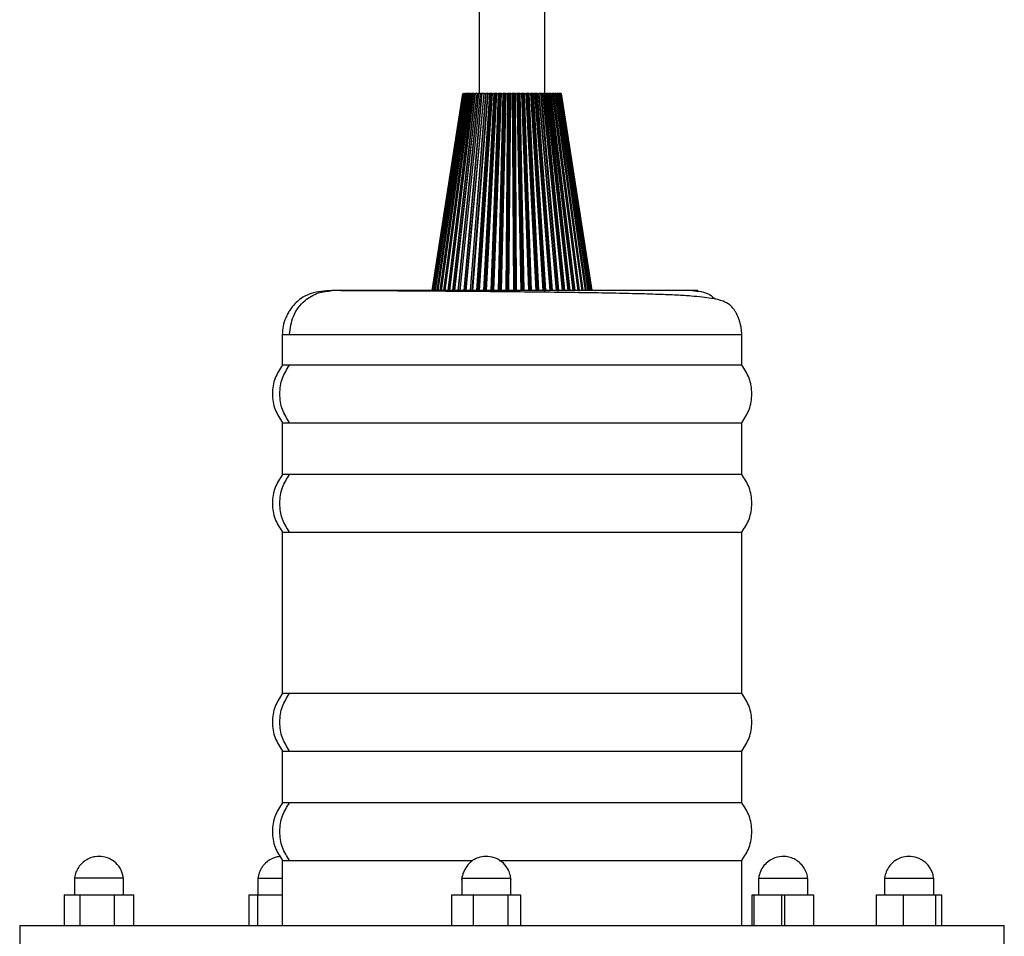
# Model space of a CAD drawing. Header units: millimetres. Extents: x 142 to 1148, y 353 to 845.
# Tile 125 of 139: x 925 to 934, y 368 to 376. Entities that reach past the tile are written whole.
import ezdxf

# ---------------------------------------------------------------- set-up
doc = ezdxf.new("R2010")
doc.units = ezdxf.units.MM

msp = doc.modelspace()

# ---------------------------------------------------------------- linework, layer by layer
at = {"color": 7, "linetype": 'Continuous', "lineweight": 25}
for p, q in [((928.9085, 519.1375), (928.9085, 375.5647)), ((929.5085, 375.5647), (929.5085, 518.4266)), ((928.4785, 373.7647), (928.7586, 375.5647)), ((928.759, 375.5647), (928.48, 373.7647)), ((928.4825, 373.7647), (928.7615, 375.5647)), ((928.7632, 375.5647), (928.4878, 373.7647)), ((928.7674, 375.5647), (928.492, 373.7647)), ((928.493, 373.7647), (928.7685, 375.5647)), ((928.7714, 375.5647), (928.5022, 373.7647)), ((928.776, 375.5647), (928.5068, 373.7647)), ((928.51, 373.7647), (928.7795, 375.5647)), ((928.7836, 375.5647), (928.5229, 373.7647)), ((928.7885, 375.5647), (928.5278, 373.7647)), ((928.5333, 373.7647), (928.7943, 375.5647)), ((928.7996, 375.5647), (928.5498, 373.7647)), ((928.5551, 373.7647), (928.8048, 375.5647)), ((928.5628, 373.7647), (928.8129, 375.5647)), ((928.8193, 375.5647), (928.5828, 373.7647)), ((928.5882, 373.7647), (928.8248, 375.5647)), ((928.5981, 373.7647), (928.8351, 375.5647)), ((928.8425, 375.5647), (928.6213, 373.7647)), ((928.627, 373.7647), (928.8482, 375.5647)), ((928.6389, 373.7647), (928.8607, 375.5647)), ((928.869, 375.5647), (928.6652, 373.7647)), ((928.671, 373.7647), (928.8749, 375.5647)), ((928.6843, 373.7647), (928.8888, 375.5647)), ((928.6849, 373.7647), (928.8894, 375.5647)), ((928.8987, 375.5647), (928.714, 373.7647)), ((928.7199, 373.7647), (928.9046, 375.5647)), ((928.7345, 373.7647), (928.9198, 375.5647)), ((928.7356, 373.7647), (928.921, 375.5647)), ((928.7615, 375.5647), (928.7632, 375.5647)), ((928.7674, 375.5647), (928.7666, 375.5647)), ((928.9311, 375.5647), (928.7673, 373.7647)), ((928.7685, 375.5647), (928.7674, 375.5647)), ((928.7685, 375.5647), (928.7714, 375.5647)), ((928.7714, 375.5647), (928.7714, 375.5647)), ((928.7732, 373.7647), (928.9371, 375.5647)), ((928.776, 375.5647), (928.7752, 375.5647)), ((928.7795, 375.5647), (928.776, 375.5647)), ((928.7795, 375.5647), (928.7836, 375.5647)), ((928.7878, 373.7647), (928.9529, 375.5647)), ((928.7943, 375.5647), (928.7885, 375.5647)), ((928.7889, 373.7647), (928.9534, 375.5647)), ((928.7906, 373.7647), (928.9552, 375.5647)), ((928.7943, 375.5647), (928.7996, 375.5647)), ((928.8129, 375.5647), (928.8048, 375.5647)), ((928.8129, 375.5647), (928.8193, 375.5647)), ((928.966, 375.5647), (928.8246, 373.7647)), ((928.8351, 375.5647), (928.8248, 375.5647)), ((928.8305, 373.7647), (928.972, 375.5647)), ((928.8351, 375.5647), (928.8425, 375.5647)), ((928.844, 373.7647), (928.9867, 375.5647)), ((928.8471, 373.7647), (928.9894, 375.5647)), ((928.8607, 375.5647), (928.8482, 375.5647)), ((928.8494, 373.7647), (928.9917, 375.5647)), ((928.8607, 375.5647), (928.869, 375.5647)), ((928.8888, 375.5647), (928.8749, 375.5647)), ((929.0032, 375.5647), (928.8854, 373.7647)), ((928.8894, 375.5647), (928.8987, 375.5647)), ((928.8912, 373.7647), (929.009, 375.5647)), ((928.9035, 373.7647), (929.0225, 375.5647)), ((928.9198, 375.5647), (928.9046, 375.5647)), ((928.9086, 373.7647), (929.0273, 375.5647)), ((928.9115, 373.7647), (929.0302, 375.5647)), ((928.921, 375.5647), (928.9311, 375.5647)), ((928.9529, 375.5647), (928.9371, 375.5647)), ((929.0422, 375.5647), (928.9491, 373.7647)), ((928.9547, 373.7647), (929.0479, 375.5647)), ((928.9552, 375.5647), (928.966, 375.5647)), ((928.9658, 373.7647), (929.06, 375.5647)), ((928.9867, 375.5647), (928.972, 375.5647)), ((928.9728, 373.7647), (929.0668, 375.5647)), ((928.9747, 373.7647), (929.0689, 375.5647)), ((928.9762, 373.7647), (929.0702, 375.5647)), ((928.9894, 375.5647), (928.9867, 375.5647)), ((928.9917, 375.5647), (929.0032, 375.5647)), ((929.0225, 375.5647), (929.009, 375.5647)), ((929.0827, 375.5647), (929.0151, 373.7647)), ((929.0206, 373.7647), (929.0882, 375.5647)), ((929.0259, 375.5647), (929.0225, 375.5647)), ((929.0302, 375.5647), (929.0422, 375.5647)), ((929.0303, 373.7647), (929.0988, 375.5647)), ((929.0392, 373.7647), (929.1077, 375.5647)), ((929.043, 373.7647), (929.1116, 375.5647)), ((929.06, 375.5647), (929.0479, 375.5647)), ((929.0668, 375.5647), (929.06, 375.5647)), ((929.0702, 375.5647), (929.0827, 375.5647)), ((929.1243, 375.5647), (929.0829, 373.7647)), ((929.0882, 373.7647), (929.1297, 375.5647)), ((929.0988, 375.5647), (929.0882, 375.5647)), ((929.0964, 373.7647), (929.1387, 375.5647)), ((929.1077, 375.5647), (929.0988, 375.5647)), ((929.1058, 373.7647), (929.1481, 375.5647)), ((929.107, 373.7647), (929.1494, 375.5647)), ((929.1114, 373.7647), (929.1538, 375.5647)), ((929.1116, 375.5647), (929.1243, 375.5647)), ((929.1387, 375.5647), (929.1297, 375.5647)), ((929.1481, 375.5647), (929.1387, 375.5647)), ((929.1494, 375.5647), (929.1481, 375.5647)), ((929.1667, 375.5647), (929.1518, 373.7647)), ((929.1538, 375.5647), (929.1667, 375.5647)), ((929.1568, 373.7647), (929.1718, 375.5647)), ((929.1635, 373.7647), (929.1791, 375.5647)), ((929.1791, 375.5647), (929.1718, 375.5647)), ((929.1731, 373.7647), (929.1887, 375.5647)), ((929.1758, 373.7647), (929.1917, 375.5647)), ((929.1887, 375.5647), (929.1791, 375.5647)), ((929.1806, 373.7647), (929.1965, 375.5647)), ((929.1917, 375.5647), (929.1887, 375.5647)), ((929.1965, 375.5647), (929.2095, 375.5647)), ((929.2095, 375.5647), (929.2212, 373.7647)), ((929.2259, 373.7647), (929.2143, 375.5647)), ((929.2198, 375.5647), (929.2143, 375.5647)), ((929.2311, 373.7647), (929.2198, 375.5647)), ((929.2294, 375.5647), (929.2198, 375.5647)), ((929.2407, 373.7647), (929.2294, 375.5647)), ((929.2341, 375.5647), (929.2294, 375.5647)), ((929.2449, 373.7647), (929.2341, 375.5647)), ((929.2393, 375.5647), (929.2523, 375.5647)), ((929.25, 373.7647), (929.2393, 375.5647)), ((929.2523, 375.5647), (929.2906, 373.7647)), ((929.2949, 373.7647), (929.2567, 375.5647)), ((929.2605, 375.5647), (929.2567, 375.5647)), ((929.2984, 373.7647), (929.2605, 375.5647)), ((929.27, 375.5647), (929.2605, 375.5647)), ((929.3079, 373.7647), (929.27, 375.5647)), ((929.2763, 375.5647), (929.27, 375.5647)), ((929.3137, 373.7647), (929.2763, 375.5647)), ((929.2818, 375.5647), (929.2946, 375.5647)), ((929.3191, 373.7647), (929.2818, 375.5647)), ((929.2946, 375.5647), (929.3591, 373.7647)), ((929.3631, 373.7647), (929.2986, 375.5647)), ((929.3006, 375.5647), (929.2986, 375.5647)), ((929.3649, 373.7647), (929.3006, 375.5647)), ((929.3101, 375.5647), (929.3006, 375.5647)), ((929.3743, 373.7647), (929.3101, 375.5647)), ((929.3179, 375.5647), (929.3101, 375.5647)), ((929.3815, 373.7647), (929.3179, 375.5647)), ((929.3872, 373.7647), (929.3237, 375.5647)), ((929.3237, 375.5647), (929.3362, 375.5647)), ((929.3362, 375.5647), (929.4264, 373.7647)), ((929.4299, 373.7647), (929.3398, 375.5647)), ((929.3399, 375.5647), (929.3398, 375.5647)), ((929.43, 373.7647), (929.3399, 375.5647)), ((929.3492, 375.5647), (929.3399, 375.5647)), ((929.4392, 373.7647), (929.3492, 375.5647)), ((929.3585, 375.5647), (929.3492, 375.5647)), ((929.4477, 373.7647), (929.3585, 375.5647)), ((929.4537, 373.7647), (929.3645, 375.5647)), ((929.3645, 375.5647), (929.3767, 375.5647)), ((929.3767, 375.5647), (929.4916, 373.7647)), ((929.378, 375.5647), (929.493, 373.7647)), ((929.4946, 373.7647), (929.3798, 375.5647)), ((929.387, 375.5647), (929.3798, 375.5647)), ((929.502, 373.7647), (929.387, 375.5647)), ((929.3978, 375.5647), (929.387, 375.5647)), ((929.5118, 373.7647), (929.3978, 375.5647)), ((929.5179, 373.7647), (929.404, 375.5647)), ((929.404, 375.5647), (929.4156, 375.5647)), ((929.4156, 375.5647), (929.5543, 373.7647)), ((929.5568, 373.7647), (929.4182, 375.5647)), ((929.4232, 375.5647), (929.4195, 375.5647)), ((929.5622, 373.7647), (929.4232, 375.5647)), ((929.4353, 375.5647), (929.4232, 375.5647)), ((929.5731, 373.7647), (929.4353, 375.5647)), ((929.5794, 373.7647), (929.4416, 375.5647)), ((929.4416, 375.5647), (929.4526, 375.5647)), ((929.4526, 375.5647), (929.6138, 373.7647)), ((929.6158, 373.7647), (929.4547, 375.5647)), ((929.4575, 375.5647), (929.4561, 375.5647)), ((929.6191, 373.7647), (929.4575, 375.5647)), ((929.4708, 375.5647), (929.4575, 375.5647)), ((929.6312, 373.7647), (929.4708, 375.5647)), ((929.6375, 373.7647), (929.4771, 375.5647)), ((929.4771, 375.5647), (929.4874, 375.5647)), ((929.4874, 375.5647), (929.6697, 373.7647)), ((929.6712, 373.7647), (929.489, 375.5647)), ((929.6723, 373.7647), (929.4895, 375.5647)), ((929.5039, 375.5647), (929.4895, 375.5647)), ((929.6854, 373.7647), (929.5039, 375.5647)), ((929.6917, 373.7647), (929.5102, 375.5647)), ((929.5102, 375.5647), (929.5197, 375.5647)), ((929.5197, 375.5647), (929.7214, 373.7647)), ((929.7223, 373.7647), (929.5207, 375.5647)), ((929.5343, 375.5647), (929.5207, 375.5647)), ((929.7352, 373.7647), (929.5343, 375.5647)), ((929.7415, 373.7647), (929.5406, 375.5647)), ((929.5406, 375.5647), (929.5492, 375.5647)), ((929.5492, 375.5647), (929.7684, 373.7647)), ((929.7688, 373.7647), (929.5496, 375.5647)), ((929.5502, 375.5647), (929.5496, 375.5647)), ((929.5618, 375.5647), (929.5506, 375.5647)), ((929.7803, 373.7647), (929.5618, 375.5647)), ((929.7865, 373.7647), (929.5679, 375.5647)), ((929.5679, 375.5647), (929.5756, 375.5647)), ((929.5756, 375.5647), (929.8104, 373.7647)), ((929.586, 375.5647), (929.5756, 375.5647)), ((929.8203, 373.7647), (929.586, 375.5647)), ((929.8263, 373.7647), (929.5921, 375.5647)), ((929.5921, 375.5647), (929.5987, 375.5647)), ((929.5987, 375.5647), (929.847, 373.7647)), ((929.599, 375.5647), (929.5987, 375.5647)), ((929.6069, 375.5647), (929.5995, 375.5647)), ((929.8547, 373.7647), (929.6069, 375.5647)), ((929.8604, 373.7647), (929.6127, 375.5647)), ((929.6127, 375.5647), (929.6182, 375.5647)), ((929.6182, 375.5647), (929.8777, 373.7647)), ((929.6241, 375.5647), (929.6182, 375.5647)), ((929.8832, 373.7647), (929.6241, 375.5647)), ((929.8887, 373.7647), (929.6297, 375.5647)), ((929.6297, 375.5647), (929.634, 375.5647)), ((929.634, 375.5647), (929.9024, 373.7647)), ((929.6376, 375.5647), (929.634, 375.5647)), ((929.9056, 373.7647), (929.6376, 375.5647)), ((929.6386, 375.5647), (929.6376, 375.5647)), ((929.9108, 373.7647), (929.6428, 375.5647)), ((929.6428, 375.5647), (929.646, 375.5647)), ((929.646, 375.5647), (929.9208, 373.7647)), ((929.6472, 375.5647), (929.646, 375.5647)), ((929.9217, 373.7647), (929.6472, 375.5647)), ((929.9265, 373.7647), (929.652, 375.5647)), ((929.652, 375.5647), (929.654, 375.5647)), ((929.654, 375.5647), (929.9327, 373.7647)), ((929.9358, 373.7647), (929.6572, 375.5647)), ((929.658, 375.5647), (929.9381, 373.7647)), ((929.9384, 373.7647), (929.6584, 375.5647)), ((929.502, 373.7647), (929.5118, 373.7647)), ((929.6191, 373.7647), (929.6312, 373.7647)), ((929.8115, 373.7647), (929.8203, 373.7647)), ((927.1085, 373.3647), (927.1085, 373.0847)), ((931.3085, 373.0847), (931.3085, 373.3647)), ((927.1758, 373.0847), (927.1085, 373.0847)), ((931.3085, 373.0847), (927.1758, 373.0847)), ((927.1085, 372.5579), (927.1085, 372.0847)), ((927.1085, 372.5579), (927.1758, 372.5579)), ((927.1758, 372.5579), (931.3085, 372.5579)), ((931.3085, 372.0847), (931.3085, 372.5579)), ((927.1758, 372.0847), (927.1085, 372.0847)), ((931.3085, 372.0847), (927.1758, 372.0847)), ((927.1085, 371.5579), (927.1085, 370.0847)), ((927.1085, 371.5579), (927.1758, 371.5579)), ((927.1758, 371.5579), (931.3085, 371.5579)), ((931.3085, 370.0847), (931.3085, 371.5579)), ((927.1758, 370.0847), (927.1085, 370.0847)), ((931.3085, 370.0847), (927.1758, 370.0847)), ((927.1085, 369.5579), (927.1085, 369.0847)), ((927.1085, 369.5579), (927.1758, 369.5579)), ((927.1758, 369.5579), (931.3085, 369.5579)), ((931.3085, 369.0847), (931.3085, 369.5579)), ((927.1758, 369.0847), (927.1085, 369.0847)), ((931.3085, 369.0847), (927.1758, 369.0847)), ((927.1085, 368.5579), (927.1085, 367.9647)), ((927.1085, 368.5579), (927.1758, 368.5579)), ((927.1758, 368.5579), (928.8489, 368.5579)), ((929.0906, 368.5579), (931.3085, 368.5579)), ((931.3085, 367.9647), (931.3085, 368.5579)), ((925.2085, 368.3947), (925.2085, 368.2447)), ((925.2124, 368.3947), (925.2157, 368.3947)), ((925.6585, 368.2447), (925.6585, 368.3947)), ((926.8854, 368.3947), (926.8854, 368.2447)), ((926.8854, 368.3947), (927.1085, 368.3947)), ((928.7484, 368.3947), (928.7484, 368.2447)), ((929.1984, 368.2447), (929.1984, 368.3947)), ((931.4618, 368.3947), (931.4618, 368.2447)), ((931.4618, 368.3947), (931.9118, 368.3947)), ((931.9118, 368.2447), (931.9118, 368.3947)), ((932.6132, 368.3947), (932.6132, 368.2447)), ((932.6132, 368.3947), (933.0632, 368.3947)), ((933.0632, 368.2447), (933.0632, 368.3947)), ((925.1165, 368.2447), (925.1165, 367.9647)), ((925.1165, 368.2447), (925.2584, 368.2447)), ((925.2584, 368.2447), (925.2584, 367.9647)), ((925.2584, 368.2447), (925.5754, 368.2447)), ((925.5754, 367.9647), (925.5754, 368.2447)), ((925.5754, 368.2447), (925.7504, 368.2447)), ((925.7504, 367.9647), (925.7504, 368.2447)), ((926.8044, 368.2447), (926.8841, 368.2447)), ((926.8044, 368.2447), (926.8044, 367.9647)), ((926.8841, 368.2447), (927.1085, 368.2447)), ((926.8841, 367.9647), (926.8841, 368.2447)), ((928.6594, 368.2447), (928.8573, 368.2447)), ((928.6594, 367.9647), (928.6594, 368.2447)), ((928.8573, 368.2447), (929.1713, 368.2447)), ((928.8573, 367.9647), (928.8573, 368.2447)), ((929.1713, 368.2447), (929.2875, 368.2447)), ((929.1713, 368.2447), (929.1713, 367.9647)), ((929.2875, 368.2447), (929.2875, 367.9647)), ((931.405, 368.2447), (931.4191, 368.2447)), ((931.405, 367.9647), (931.405, 368.2447)), ((931.4191, 368.2447), (931.7009, 368.2447)), ((931.4191, 368.2447), (931.4191, 367.9647)), ((931.6727, 368.2447), (931.6727, 367.9647)), ((931.7009, 368.2447), (931.9686, 368.2447)), ((931.7009, 367.9647), (931.7009, 368.2447)), ((931.9686, 367.9647), (931.9686, 368.2447)), ((932.5409, 368.2447), (932.7861, 368.2447)), ((932.5409, 367.9647), (932.5409, 368.2447)), ((932.7861, 367.9647), (932.7861, 368.2447)), ((932.7861, 368.2447), (933.0834, 368.2447)), ((933.0834, 368.2447), (933.1356, 368.2447)), ((933.0834, 367.9647), (933.0834, 368.2447)), ((933.1356, 368.2447), (933.1356, 367.9647)), ((924.7085, 367.9647), (924.7085, 367.7647)), ((924.7085, 367.9647), (924.8527, 367.9647)), ((924.8527, 367.9647), (933.7085, 367.9647)), ((933.7085, 367.7647), (933.7085, 367.9647))]:
    msp.add_line(p, q, dxfattribs=at)
at = {"color": 8, "linetype": 'Continuous', "lineweight": 25}
for p, q in [((928.7353, 373.7647), (928.8029, 374.4184)), ((927.1085, 373.3647), (927.1758, 373.3647)), ((927.1758, 373.3647), (931.3085, 373.3647))]:
    msp.add_line(p, q, dxfattribs=at)
at = {"color": 7, "linetype": 'Continuous', "lineweight": 25}
for points, knots in [([(928.7836, 375.5647), (928.7838, 375.5647), (928.7841, 375.5647), (928.7849, 375.5647), (928.7856, 375.5647), (928.7863, 375.5647), (928.7873, 375.5647), (928.788, 375.5647), (928.7885, 375.5647)], [0, 0, 0, 0, 0.260969, 0.390038, 0.519103, 0.648163, 0.777219, 1, 1, 1, 1]), ([(928.8048, 375.5647), (928.8045, 375.5647), (928.804, 375.5647), (928.8031, 375.5647), (928.8023, 375.5647), (928.8016, 375.5647), (928.8009, 375.5647), (928.8001, 375.5647), (928.7998, 375.5647), (928.7996, 375.5647)], [0, 0, 0, 0, 0.131831, 0.263666, 0.394792, 0.525148, 0.654808, 0.783916, 1, 1, 1, 1]), ([(928.8248, 375.5647), (928.8245, 375.5647), (928.8239, 375.5647), (928.8231, 375.5647), (928.8223, 375.5647), (928.8215, 375.5647), (928.8207, 375.5647), (928.8199, 375.5647), (928.8195, 375.5647), (928.8193, 375.5647)], [0, 0, 0, 0, 0.131831, 0.263666, 0.394792, 0.525148, 0.654808, 0.783916, 1, 1, 1, 1]), ([(928.8482, 375.5647), (928.8479, 375.5647), (928.8474, 375.5647), (928.8465, 375.5647), (928.8457, 375.5647), (928.8449, 375.5647), (928.8441, 375.5647), (928.8433, 375.5647), (928.8428, 375.5647), (928.8425, 375.5647)], [0, 0, 0, 0, 0.131831, 0.263666, 0.394792, 0.525148, 0.654808, 0.783916, 1, 1, 1, 1]), ([(928.8749, 375.5647), (928.8746, 375.5647), (928.8741, 375.5647), (928.8733, 375.5647), (928.8724, 375.5647), (928.8716, 375.5647), (928.8708, 375.5647), (928.8699, 375.5647), (928.8694, 375.5647), (928.869, 375.5647)], [0, 0, 0, 0, 0.1318306, 0.2636656, 0.3947916, 0.5251482, 0.6548078, 0.7839161, 1, 1, 1, 1]), ([(928.8894, 375.5647), (928.889, 375.5647), (928.8883, 375.5647), (928.8879, 375.5647), (928.8879, 375.5647), (928.888, 375.5647), (928.8883, 375.5647), (928.8886, 375.5647), (928.8888, 375.5647)], [0, 0, 0, 0, 0.242288, 0.484535, 0.604969, 0.725398, 0.845823, 1, 1, 1, 1]), ([(928.9046, 375.5647), (928.9043, 375.5647), (928.9038, 375.5647), (928.903, 375.5647), (928.9022, 375.5647), (928.9014, 375.5647), (928.9005, 375.5647), (928.8996, 375.5647), (928.899, 375.5647), (928.8987, 375.5647)], [0, 0, 0, 0, 0.131831, 0.263666, 0.394792, 0.525148, 0.654808, 0.783916, 1, 1, 1, 1]), ([(928.921, 375.5647), (928.9206, 375.5647), (928.9198, 375.5647), (928.9193, 375.5647), (928.9192, 375.5647), (928.9192, 375.5647), (928.9194, 375.5647), (928.9197, 375.5647), (928.9198, 375.5647)], [0, 0, 0, 0, 0.242288, 0.484535, 0.604969, 0.725398, 0.845823, 1, 1, 1, 1]), ([(928.9371, 375.5647), (928.9368, 375.5647), (928.9363, 375.5647), (928.9356, 375.5647), (928.9347, 375.5647), (928.9339, 375.5647), (928.9331, 375.5647), (928.9321, 375.5647), (928.9315, 375.5647), (928.9311, 375.5647)], [0, 0, 0, 0, 0.1318306, 0.2636656, 0.3947916, 0.5251482, 0.6548078, 0.7839161, 1, 1, 1, 1]), ([(928.9552, 375.5647), (928.9548, 375.5647), (928.9539, 375.5647), (928.9533, 375.5647), (928.953, 375.5647), (928.953, 375.5647), (928.9531, 375.5647), (928.9533, 375.5647), (928.9534, 375.5647)], [0, 0, 0, 0, 0.242288, 0.484535, 0.604969, 0.725398, 0.845823, 1, 1, 1, 1]), ([(928.972, 375.5647), (928.9718, 375.5647), (928.9713, 375.5647), (928.9706, 375.5647), (928.9698, 375.5647), (928.9689, 375.5647), (928.9681, 375.5647), (928.9671, 375.5647), (928.9664, 375.5647), (928.966, 375.5647)], [0, 0, 0, 0, 0.131831, 0.263666, 0.394792, 0.525148, 0.654808, 0.783916, 1, 1, 1, 1]), ([(928.9917, 375.5647), (928.9912, 375.5647), (928.9903, 375.5647), (928.9896, 375.5647), (928.9892, 375.5647), (928.9891, 375.5647), (928.9891, 375.5647), (928.9893, 375.5647), (928.9894, 375.5647)], [0, 0, 0, 0, 0.242288, 0.484535, 0.604969, 0.725398, 0.845823, 1, 1, 1, 1]), ([(929.009, 375.5647), (929.0088, 375.5647), (929.0084, 375.5647), (929.0077, 375.5647), (929.0069, 375.5647), (929.0061, 375.5647), (929.0053, 375.5647), (929.0043, 375.5647), (929.0036, 375.5647), (929.0032, 375.5647)], [0, 0, 0, 0, 0.131831, 0.263666, 0.394792, 0.525148, 0.654808, 0.783916, 1, 1, 1, 1]), ([(929.0302, 375.5647), (929.0297, 375.5647), (929.0287, 375.5647), (929.0278, 375.5647), (929.0274, 375.5647), (929.0272, 375.5647), (929.0271, 375.5647), (929.0272, 375.5647), (929.0273, 375.5647)], [0, 0, 0, 0, 0.242288, 0.484535, 0.604969, 0.725398, 0.845823, 1, 1, 1, 1]), ([(929.0479, 375.5647), (929.0477, 375.5647), (929.0474, 375.5647), (929.0467, 375.5647), (929.0459, 375.5647), (929.0451, 375.5647), (929.0443, 375.5647), (929.0433, 375.5647), (929.0426, 375.5647), (929.0422, 375.5647)], [0, 0, 0, 0, 0.131831, 0.263666, 0.394792, 0.525148, 0.654808, 0.783916, 1, 1, 1, 1]), ([(929.0702, 375.5647), (929.0697, 375.5647), (929.0687, 375.5647), (929.0677, 375.5647), (929.0672, 375.5647), (929.0669, 375.5647), (929.0668, 375.5647), (929.0668, 375.5647), (929.0668, 375.5647)], [0, 0, 0, 0, 0.242288, 0.484535, 0.604969, 0.725398, 0.845823, 1, 1, 1, 1]), ([(929.0882, 375.5647), (929.0881, 375.5647), (929.0878, 375.5647), (929.0871, 375.5647), (929.0864, 375.5647), (929.0857, 375.5647), (929.0849, 375.5647), (929.0838, 375.5647), (929.0831, 375.5647), (929.0827, 375.5647)], [0, 0, 0, 0, 0.131831, 0.263666, 0.394792, 0.525148, 0.654808, 0.783916, 1, 1, 1, 1]), ([(929.1116, 375.5647), (929.111, 375.5647), (929.11, 375.5647), (929.1089, 375.5647), (929.1083, 375.5647), (929.108, 375.5647), (929.1077, 375.5647), (929.1077, 375.5647), (929.1077, 375.5647)], [0, 0, 0, 0, 0.242288, 0.484535, 0.604969, 0.725398, 0.845823, 1, 1, 1, 1]), ([(929.1297, 375.5647), (929.1295, 375.5647), (929.1292, 375.5647), (929.1287, 375.5647), (929.128, 375.5647), (929.1273, 375.5647), (929.1265, 375.5647), (929.1255, 375.5647), (929.1248, 375.5647), (929.1243, 375.5647)], [0, 0, 0, 0, 0.131831, 0.263666, 0.394792, 0.525148, 0.654808, 0.783916, 1, 1, 1, 1]), ([(929.1538, 375.5647), (929.1532, 375.5647), (929.1521, 375.5647), (929.151, 375.5647), (929.1503, 375.5647), (929.1499, 375.5647), (929.1495, 375.5647), (929.1495, 375.5647), (929.1494, 375.5647)], [0, 0, 0, 0, 0.242288, 0.484535, 0.604969, 0.725398, 0.845823, 1, 1, 1, 1]), ([(929.1718, 375.5647), (929.1717, 375.5647), (929.1714, 375.5647), (929.1709, 375.5647), (929.1703, 375.5647), (929.1696, 375.5647), (929.1689, 375.5647), (929.1679, 375.5647), (929.1672, 375.5647), (929.1667, 375.5647)], [0, 0, 0, 0, 0.131831, 0.263666, 0.394792, 0.525148, 0.654808, 0.783916, 1, 1, 1, 1]), ([(929.1965, 375.5647), (929.1959, 375.5647), (929.1948, 375.5647), (929.1936, 375.5647), (929.1928, 375.5647), (929.1923, 375.5647), (929.1919, 375.5647), (929.1918, 375.5647), (929.1917, 375.5647)], [0, 0, 0, 0, 0.242288, 0.484535, 0.604969, 0.725398, 0.845823, 1, 1, 1, 1]), ([(929.2143, 375.5647), (929.2142, 375.5647), (929.214, 375.5647), (929.2135, 375.5647), (929.213, 375.5647), (929.2123, 375.5647), (929.2116, 375.5647), (929.2107, 375.5647), (929.2099, 375.5647), (929.2095, 375.5647)], [0, 0, 0, 0, 0.131831, 0.263666, 0.394792, 0.525148, 0.654808, 0.783916, 1, 1, 1, 1]), ([(929.2393, 375.5647), (929.2387, 375.5647), (929.2376, 375.5647), (929.2363, 375.5647), (929.2355, 375.5647), (929.2349, 375.5647), (929.2345, 375.5647), (929.2343, 375.5647), (929.2341, 375.5647)], [0, 0, 0, 0, 0.242288, 0.484535, 0.604969, 0.725398, 0.845823, 1, 1, 1, 1]), ([(929.2567, 375.5647), (929.2566, 375.5647), (929.2565, 375.5647), (929.2561, 375.5647), (929.2556, 375.5647), (929.255, 375.5647), (929.2543, 375.5647), (929.2534, 375.5647), (929.2527, 375.5647), (929.2523, 375.5647)], [0, 0, 0, 0, 0.131831, 0.263666, 0.394792, 0.525148, 0.654808, 0.783916, 1, 1, 1, 1]), ([(929.2818, 375.5647), (929.2813, 375.5647), (929.2802, 375.5647), (929.2788, 375.5647), (929.2779, 375.5647), (929.2773, 375.5647), (929.2767, 375.5647), (929.2765, 375.5647), (929.2763, 375.5647)], [0, 0, 0, 0, 0.242288, 0.484535, 0.604969, 0.725398, 0.845823, 1, 1, 1, 1]), ([(929.2986, 375.5647), (929.2986, 375.5647), (929.2985, 375.5647), (929.2982, 375.5647), (929.2978, 375.5647), (929.2973, 375.5647), (929.2966, 375.5647), (929.2958, 375.5647), (929.2951, 375.5647), (929.2946, 375.5647)], [0, 0, 0, 0, 0.131831, 0.263666, 0.394792, 0.525148, 0.654808, 0.783916, 1, 1, 1, 1]), ([(929.3237, 375.5647), (929.3232, 375.5647), (929.3221, 375.5647), (929.3207, 375.5647), (929.3197, 375.5647), (929.319, 375.5647), (929.3184, 375.5647), (929.3181, 375.5647), (929.3179, 375.5647)], [0, 0, 0, 0, 0.242288, 0.484535, 0.604969, 0.725398, 0.845823, 1, 1, 1, 1]), ([(929.3398, 375.5647), (929.3398, 375.5647), (929.3397, 375.5647), (929.3395, 375.5647), (929.3392, 375.5647), (929.3387, 375.5647), (929.3381, 375.5647), (929.3373, 375.5647), (929.3367, 375.5647), (929.3362, 375.5647)], [0, 0, 0, 0, 0.131831, 0.263666, 0.394792, 0.525148, 0.654808, 0.783916, 1, 1, 1, 1]), ([(929.3645, 375.5647), (929.364, 375.5647), (929.3629, 375.5647), (929.3615, 375.5647), (929.3605, 375.5647), (929.3598, 375.5647), (929.3591, 375.5647), (929.3587, 375.5647), (929.3585, 375.5647)], [0, 0, 0, 0, 0.242288, 0.484535, 0.604969, 0.725398, 0.845823, 1, 1, 1, 1]), ([(929.3798, 375.5647), (929.3798, 375.5647), (929.3798, 375.5647), (929.3796, 375.5647), (929.3794, 375.5647), (929.379, 375.5647), (929.3785, 375.5647), (929.3777, 375.5647), (929.3771, 375.5647), (929.3767, 375.5647)], [0, 0, 0, 0, 0.131831, 0.263666, 0.394792, 0.525148, 0.654808, 0.783916, 1, 1, 1, 1]), ([(929.404, 375.5647), (929.4034, 375.5647), (929.4024, 375.5647), (929.401, 375.5647), (929.3999, 375.5647), (929.3992, 375.5647), (929.3984, 375.5647), (929.398, 375.5647), (929.3978, 375.5647)], [0, 0, 0, 0, 0.242288, 0.484535, 0.604969, 0.725398, 0.845823, 1, 1, 1, 1]), ([(929.4182, 375.5647), (929.4182, 375.5647), (929.4183, 375.5647), (929.4182, 375.5647), (929.418, 375.5647), (929.4177, 375.5647), (929.4173, 375.5647), (929.4166, 375.5647), (929.416, 375.5647), (929.4156, 375.5647)], [0, 0, 0, 0, 0.131831, 0.263666, 0.394792, 0.525148, 0.654808, 0.783916, 1, 1, 1, 1]), ([(929.4416, 375.5647), (929.4411, 375.5647), (929.4401, 375.5647), (929.4387, 375.5647), (929.4376, 375.5647), (929.4368, 375.5647), (929.436, 375.5647), (929.4356, 375.5647), (929.4353, 375.5647)], [0, 0, 0, 0, 0.242288, 0.484535, 0.604969, 0.725398, 0.845823, 1, 1, 1, 1]), ([(929.4547, 375.5647), (929.4547, 375.5647), (929.4549, 375.5647), (929.4549, 375.5647), (929.4548, 375.5647), (929.4545, 375.5647), (929.4542, 375.5647), (929.4536, 375.5647), (929.453, 375.5647), (929.4526, 375.5647)], [0, 0, 0, 0, 0.131831, 0.263666, 0.394792, 0.525148, 0.654808, 0.783916, 1, 1, 1, 1]), ([(929.4771, 375.5647), (929.4766, 375.5647), (929.4757, 375.5647), (929.4743, 375.5647), (929.4732, 375.5647), (929.4724, 375.5647), (929.4715, 375.5647), (929.4711, 375.5647), (929.4708, 375.5647)], [0, 0, 0, 0, 0.242288, 0.484535, 0.604969, 0.725398, 0.845823, 1, 1, 1, 1]), ([(929.489, 375.5647), (929.4891, 375.5647), (929.4892, 375.5647), (929.4893, 375.5647), (929.4893, 375.5647), (929.4891, 375.5647), (929.4888, 375.5647), (929.4883, 375.5647), (929.4878, 375.5647), (929.4874, 375.5647)], [0, 0, 0, 0, 0.131831, 0.263666, 0.394792, 0.525148, 0.654808, 0.783916, 1, 1, 1, 1]), ([(929.5102, 375.5647), (929.5098, 375.5647), (929.5089, 375.5647), (929.5075, 375.5647), (929.5064, 375.5647), (929.5056, 375.5647), (929.5047, 375.5647), (929.5042, 375.5647), (929.5039, 375.5647)], [0, 0, 0, 0, 0.242288, 0.4845354, 0.6049692, 0.7253981, 0.8458225, 1, 1, 1, 1]), ([(929.5207, 375.5647), (929.5208, 375.5647), (929.5211, 375.5647), (929.5212, 375.5647), (929.5213, 375.5647), (929.5212, 375.5647), (929.521, 375.5647), (929.5205, 375.5647), (929.52, 375.5647), (929.5197, 375.5647)], [0, 0, 0, 0, 0.131831, 0.263666, 0.394792, 0.525148, 0.654808, 0.783916, 1, 1, 1, 1]), ([(929.5406, 375.5647), (929.5402, 375.5647), (929.5393, 375.5647), (929.538, 375.5647), (929.5369, 375.5647), (929.5361, 375.5647), (929.5352, 375.5647), (929.5346, 375.5647), (929.5343, 375.5647)], [0, 0, 0, 0, 0.242288, 0.484535, 0.604969, 0.725398, 0.845823, 1, 1, 1, 1]), ([(929.5496, 375.5647), (929.5498, 375.5647), (929.5501, 375.5647), (929.5503, 375.5647), (929.5504, 375.5647), (929.5504, 375.5647), (929.5503, 375.5647), (929.5499, 375.5647), (929.5495, 375.5647), (929.5492, 375.5647)], [0, 0, 0, 0, 0.131831, 0.263666, 0.394792, 0.525148, 0.654808, 0.783916, 1, 1, 1, 1]), ([(929.5679, 375.5647), (929.5676, 375.5647), (929.5668, 375.5647), (929.5655, 375.5647), (929.5644, 375.5647), (929.5636, 375.5647), (929.5627, 375.5647), (929.5621, 375.5647), (929.5618, 375.5647)], [0, 0, 0, 0, 0.242288, 0.484535, 0.604969, 0.725398, 0.845822, 1, 1, 1, 1]), ([(929.5755, 375.5647), (929.5756, 375.5647), (929.5759, 375.5647), (929.5763, 375.5647), (929.5765, 375.5647), (929.5765, 375.5647), (929.5765, 375.5647), (929.5762, 375.5647), (929.5759, 375.5647), (929.5756, 375.5647)], [0, 0, 0, 0, 0.131831, 0.263666, 0.394792, 0.525148, 0.654808, 0.783916, 1, 1, 1, 1]), ([(929.5921, 375.5647), (929.5917, 375.5647), (929.591, 375.5647), (929.5898, 375.5647), (929.5887, 375.5647), (929.5879, 375.5647), (929.587, 375.5647), (929.5864, 375.5647), (929.586, 375.5647)], [0, 0, 0, 0, 0.242288, 0.484535, 0.604969, 0.725398, 0.845823, 1, 1, 1, 1]), ([(929.5985, 375.5647), (929.5986, 375.5647), (929.5989, 375.5647), (929.5992, 375.5647), (929.5993, 375.5647), (929.5994, 375.5647), (929.5992, 375.5647), (929.5989, 375.5647), (929.5987, 375.5647)], [0, 0, 0, 0, 0.151854, 0.302891, 0.453042, 0.602391, 0.751104, 1, 1, 1, 1]), ([(929.6127, 375.5647), (929.6124, 375.5647), (929.6118, 375.5647), (929.6106, 375.5647), (929.6096, 375.5647), (929.6088, 375.5647), (929.6079, 375.5647), (929.6072, 375.5647), (929.6069, 375.5647)], [0, 0, 0, 0, 0.242288, 0.4845355, 0.6049693, 0.7253982, 0.8458226, 1, 1, 1, 1]), ([(929.6297, 375.5647), (929.6294, 375.5647), (929.6289, 375.5647), (929.6278, 375.5647), (929.6268, 375.5647), (929.626, 375.5647), (929.6251, 375.5647), (929.6245, 375.5647), (929.6241, 375.5647)], [0, 0, 0, 0, 0.242288, 0.484535, 0.604969, 0.725398, 0.845823, 1, 1, 1, 1]), ([(929.6428, 375.5647), (929.6426, 375.5647), (929.6422, 375.5647), (929.6412, 375.5647), (929.6405, 375.5647), (929.6402, 375.5647)], [0, 0, 0, 0, 0.400496, 0.800926, 1, 1, 1, 1]), ([(929.6485, 375.5647), (929.6484, 375.5647), (929.648, 375.5647), (929.6476, 375.5647), (929.6472, 375.5647)], [0, 0, 0, 0, 0.164496, 1, 1, 1, 1]), ([(929.652, 375.5647), (929.6519, 375.5647), (929.6516, 375.5647), (929.6507, 375.5647), (929.65, 375.5647), (929.6498, 375.5647)], [0, 0, 0, 0, 0.400496, 0.800926, 1, 1, 1, 1]), ([(929.6572, 375.5647), (929.6571, 375.5647), (929.6569, 375.5647), (929.6562, 375.5647), (929.6555, 375.5647), (929.6554, 375.5647)], [0, 0, 0, 0, 0.406256, 0.812444, 1, 1, 1, 1]), ([(927.563, 373.7647), (927.4964, 373.7606), (927.3997, 373.7546), (927.3047, 373.7122), (927.2477, 373.6702), (927.2066, 373.6256), (927.1807, 373.5911), (927.1583, 373.5544), (927.1335, 373.5031), (927.1127, 373.4382), (927.1099, 373.3896), (927.1085, 373.3647)], [0, 0, 0, 0, 0.351025, 0.510347, 0.631219, 0.679566, 0.723605, 0.76641, 0.810171, 0.903063, 1, 1, 1, 1]), ([(927.1758, 373.3647), (927.1826, 373.4214), (927.1968, 373.5394), (927.3015, 373.6735), (927.4318, 373.7516), (927.5204, 373.7605), (927.563, 373.7647)], [0, 0, 0, 0, 0.270261, 0.562429, 0.789736, 1, 1, 1, 1]), ([(931.3085, 373.3647), (931.3076, 373.3842), (931.3064, 373.4127), (931.298, 373.4538), (931.2896, 373.4841), (931.2787, 373.5147), (931.2657, 373.5443), (931.2515, 373.5711), (931.2281, 373.6072), (931.1938, 373.6413), (931.1331, 373.673), (931.0272, 373.6978), (930.8817, 373.7131), (930.7118, 373.7235), (930.5433, 373.7305), (930.3378, 373.7366), (930.095, 373.7419), (929.8189, 373.7463), (929.518, 373.7501), (929.2046, 373.7534), (928.8937, 373.7561), (928.6003, 373.7583), (928.3367, 373.7601), (928.1112, 373.7616), (927.9271, 373.7628), (927.7849, 373.7637), (927.6486, 373.7645), (927.5961, 373.7646), (927.563, 373.7647)], [0, 0, 0, 0, 0.0132559, 0.0194476, 0.0252215, 0.0307765, 0.0366689, 0.0437326, 0.0528404, 0.0792751, 0.1180781, 0.1705719, 0.2380606, 0.2777611, 0.3214055, 0.3688148, 0.4196187, 0.4732276, 0.5288343, 0.5854552, 0.6420106, 0.6974314, 0.7507639, 0.8012505, 0.8483685, 0.8918285, 0.931543, 1, 1, 1, 1]), ([(930.854, 373.7647), (930.8701, 373.7647), (930.9044, 373.7647), (930.9142, 373.7647), (930.8816, 373.7647), (930.8049, 373.7647), (930.7082, 373.7647), (930.5795, 373.7647), (930.3644, 373.7647), (930.0319, 373.7647), (929.6398, 373.7647), (929.2215, 373.7647), (928.8146, 373.7647), (928.451, 373.7647), (928.15, 373.7647), (927.9167, 373.7647), (927.7481, 373.7647), (927.6312, 373.7647), (927.5847, 373.7647), (927.563, 373.7647)], [0, 0, 0, 0, 0.04242, 0.090412, 0.14449, 0.204951, 0.237611, 0.271801, 0.344211, 0.420948, 0.500046, 0.579144, 0.655881, 0.728291, 0.795049, 0.85551, 0.909588, 0.95758, 1, 1, 1, 1]), ([(928.5828, 373.7647), (928.5829, 373.7647), (928.5832, 373.7647), (928.5838, 373.7647), (928.5845, 373.7647), (928.5852, 373.7647), (928.586, 373.7647), (928.587, 373.7647), (928.5877, 373.7647), (928.5882, 373.7647)], [0, 0, 0, 0, 0.130513, 0.260922, 0.391328, 0.521729, 0.652126, 0.782518, 1, 1, 1, 1]), ([(928.5987, 373.7647), (928.5984, 373.7647), (928.5978, 373.7647), (928.5973, 373.7647), (928.5972, 373.7647), (928.5974, 373.7647), (928.5976, 373.7647), (928.5979, 373.7647), (928.5981, 373.7647)], [0, 0, 0, 0, 0.25052, 0.374449, 0.622271, 0.744496, 0.870259, 1, 1, 1, 1]), ([(928.8854, 373.7647), (928.8856, 373.7647), (928.8861, 373.7647), (928.8869, 373.7647), (928.8878, 373.7647), (928.8886, 373.7647), (928.8894, 373.7647), (928.8903, 373.7647), (928.8908, 373.7647), (928.8912, 373.7647)], [0, 0, 0, 0, 0.130513, 0.260922, 0.391328, 0.521729, 0.652126, 0.782518, 1, 1, 1, 1]), ([(928.9086, 373.7647), (928.9085, 373.7647), (928.9084, 373.7647), (928.9088, 373.7647), (928.9093, 373.7647), (928.91, 373.7647), (928.9107, 373.7647), (928.9112, 373.7647), (928.9115, 373.7647)], [0, 0, 0, 0, 0.25052, 0.374449, 0.622271, 0.744496, 0.870259, 1, 1, 1, 1]), ([(929.6312, 373.7647), (929.6316, 373.7647), (929.6323, 373.7647), (929.6337, 373.7647), (929.6348, 373.7647), (929.6362, 373.7647), (929.637, 373.7647), (929.6375, 373.7647)], [0, 0, 0, 0, 0.250768, 0.37482, 0.622887, 0.745233, 1, 1, 1, 1]), ([(929.8203, 373.7647), (929.8208, 373.7647), (929.8217, 373.7647), (929.8231, 373.7647), (929.8242, 373.7647), (929.8254, 373.7647), (929.8259, 373.7647), (929.8263, 373.7647)], [0, 0, 0, 0, 0.250768, 0.37482, 0.622887, 0.745233, 1, 1, 1, 1]), ([(930.854, 373.7647), (930.9107, 373.7607), (930.992, 373.7548), (931.0518, 373.7008), (931.0699, 373.6845)], [0, 0, 0, 0, 0.696791, 1, 1, 1, 1]), ([(927.1108, 373.0847), (927.0855, 373.0459), (927.0335, 372.9662), (927.0111, 372.8213), (927.0335, 372.6764), (927.0855, 372.5966), (927.1108, 372.5579)], [0, 0, 0, 0, 0.242775, 0.5, 0.757225, 1, 1, 1, 1]), ([(927.1758, 372.5579), (927.1513, 372.5966), (927.1008, 372.6764), (927.0791, 372.8213), (927.1008, 372.9662), (927.1513, 373.0459), (927.1758, 373.0847)], [0, 0, 0, 0, 0.242775, 0.5, 0.757225, 1, 1, 1, 1]), ([(931.3084, 372.5579), (931.3337, 372.5966), (931.3858, 372.6764), (931.4082, 372.8213), (931.3858, 372.9662), (931.3337, 373.0459), (931.3084, 373.0847)], [0, 0, 0, 0, 0.242775, 0.5, 0.757225, 1, 1, 1, 1]), ([(927.1108, 372.0847), (927.0855, 372.0459), (927.0335, 371.9662), (927.0111, 371.8213), (927.0335, 371.6764), (927.0855, 371.5966), (927.1108, 371.5579)], [0, 0, 0, 0, 0.242775, 0.5, 0.757225, 1, 1, 1, 1]), ([(927.1758, 371.5579), (927.1513, 371.5966), (927.1008, 371.6764), (927.0791, 371.8213), (927.1008, 371.9662), (927.1513, 372.0459), (927.1758, 372.0847)], [0, 0, 0, 0, 0.242775, 0.5, 0.757225, 1, 1, 1, 1]), ([(931.3084, 371.5579), (931.3337, 371.5966), (931.3858, 371.6764), (931.4082, 371.8213), (931.3858, 371.9662), (931.3337, 372.0459), (931.3084, 372.0847)], [0, 0, 0, 0, 0.2427751, 0.5, 0.7572249, 1, 1, 1, 1]), ([(927.1108, 370.0847), (927.0855, 370.0459), (927.0335, 369.9662), (927.0111, 369.8213), (927.0335, 369.6764), (927.0855, 369.5966), (927.1108, 369.5579)], [0, 0, 0, 0, 0.242775, 0.5, 0.757225, 1, 1, 1, 1]), ([(927.1758, 369.5579), (927.1513, 369.5966), (927.1008, 369.6764), (927.0791, 369.8213), (927.1008, 369.9662), (927.1513, 370.0459), (927.1758, 370.0847)], [0, 0, 0, 0, 0.242775, 0.5, 0.757225, 1, 1, 1, 1]), ([(931.3084, 369.5579), (931.3337, 369.5966), (931.3858, 369.6764), (931.4082, 369.8213), (931.3858, 369.9662), (931.3337, 370.0459), (931.3084, 370.0847)], [0, 0, 0, 0, 0.242775, 0.5, 0.757225, 1, 1, 1, 1]), ([(927.1108, 369.0847), (927.0855, 369.0459), (927.0335, 368.9662), (927.0111, 368.8213), (927.0335, 368.6764), (927.0855, 368.5966), (927.1108, 368.5579)], [0, 0, 0, 0, 0.242775, 0.5, 0.757225, 1, 1, 1, 1]), ([(927.1758, 368.5579), (927.1513, 368.5966), (927.1008, 368.6764), (927.0791, 368.8213), (927.1008, 368.9662), (927.1513, 369.0459), (927.1758, 369.0847)], [0, 0, 0, 0, 0.242775, 0.5, 0.757225, 1, 1, 1, 1]), ([(931.3084, 368.5579), (931.3337, 368.5966), (931.3858, 368.6764), (931.4082, 368.8213), (931.3858, 368.9662), (931.3337, 369.0459), (931.3084, 369.0847)], [0, 0, 0, 0, 0.242775, 0.5, 0.757225, 1, 1, 1, 1]), ([(925.6588, 368.3919), (925.653, 368.4188), (925.6415, 368.4729), (925.5911, 368.5368), (925.5316, 368.5757), (925.4668, 368.5954), (925.4073, 368.5959), (925.3527, 368.5816), (925.3085, 368.5594), (925.2685, 368.5264), (925.2373, 368.485), (925.2161, 368.4393), (925.2107, 368.4073), (925.2081, 368.3919)], [0, 0, 0, 0, 0.123364, 0.248022, 0.356475, 0.441255, 0.552051, 0.620798, 0.69591, 0.774523, 0.853353, 0.929301, 1, 1, 1, 1]), ([(927.0913, 368.5927), (927.0856, 368.5926), (927.0632, 368.5919), (927.015, 368.5765), (926.9675, 368.5472), (926.9382, 368.516), (926.9244, 368.4978), (926.9089, 368.4732), (926.8959, 368.4402), (926.8885, 368.408), (926.8869, 368.3967), (926.8866, 368.3949)], [0, 0, 0, 0, 0.05483, 0.215338, 0.478107, 0.579875, 0.627021, 0.694405, 0.881947, 0.981386, 1, 1, 1, 1]), ([(929.1998, 368.3768), (929.1994, 368.3831), (929.1984, 368.3962), (929.1919, 368.4277), (929.1744, 368.4777), (929.1339, 368.5341), (929.067, 368.5797), (928.9902, 368.5986), (928.9186, 368.5913), (928.8622, 368.5679), (928.8205, 368.5369), (928.7907, 368.4999), (928.7695, 368.4601), (928.7571, 368.4283), (928.7491, 368.3986), (928.7477, 368.3839), (928.747, 368.3769)], [0, 0, 0, 0, 0.032097, 0.066965, 0.139189, 0.251255, 0.357142, 0.474171, 0.576695, 0.657454, 0.722878, 0.813448, 0.862958, 0.911739, 0.95777, 1, 1, 1, 1]), ([(931.9125, 368.3881), (931.9098, 368.4049), (931.9044, 368.4389), (931.8817, 368.4863), (931.8526, 368.5243), (931.8176, 368.555), (931.7765, 368.5782), (931.7268, 368.5932), (931.6635, 368.5972), (931.5992, 368.581), (931.5418, 368.5446), (931.5002, 368.4993), (931.4706, 368.4442), (931.4642, 368.4063), (931.4611, 368.3881)], [0, 0, 0, 0, 0.0778, 0.156761, 0.22964, 0.289526, 0.364558, 0.437556, 0.518669, 0.643095, 0.728149, 0.82094, 0.913817, 1, 1, 1, 1]), ([(933.064, 368.3864), (933.0623, 368.3995), (933.0586, 368.4269), (933.0431, 368.4676), (933.0196, 368.5061), (932.9786, 368.55), (932.916, 368.5865), (932.8374, 368.5987), (932.7697, 368.5871), (932.7193, 368.5631), (932.6802, 368.5324), (932.6477, 368.4937), (932.6212, 368.442), (932.6153, 368.4048), (932.6124, 368.3864)], [0, 0, 0, 0, 0.059537, 0.124218, 0.191483, 0.258628, 0.389286, 0.505068, 0.604937, 0.69017, 0.749022, 0.826939, 0.914233, 1, 1, 1, 1]), ([(925.6545, 368.3947), (925.6556, 368.3947), (925.6597, 368.3947), (925.631, 368.3947), (925.5729, 368.3947), (925.4914, 368.3947), (925.4014, 368.3947), (925.3168, 368.3947), (925.2477, 368.3947), (925.2263, 368.3947), (925.2157, 368.3947)], [0, 0, 0, 0, 0.048409, 0.184351, 0.320292, 0.456234, 0.592175, 0.728117, 0.864058, 1, 1, 1, 1]), ([(928.7495, 368.3947), (928.7493, 368.3947), (928.7472, 368.3947), (928.7576, 368.3947), (928.7825, 368.3947), (928.8362, 368.3947), (928.9046, 368.3947), (928.9809, 368.3947), (929.0563, 368.3947), (929.1224, 368.3947), (929.1594, 368.3947), (929.1798, 368.3947), (929.1956, 368.3947), (929.1969, 368.3947), (929.1977, 368.3947)], [0, 0, 0, 0, 0.009164, 0.070613, 0.177358, 0.284102, 0.390842, 0.497577, 0.604315, 0.711058, 0.817804, 0.844134, 0.896932, 1, 1, 1, 1])]:
    msp.add_open_spline(points, degree=3, knots=knots, dxfattribs=at)

doc.saveas('drawing.dxf')
